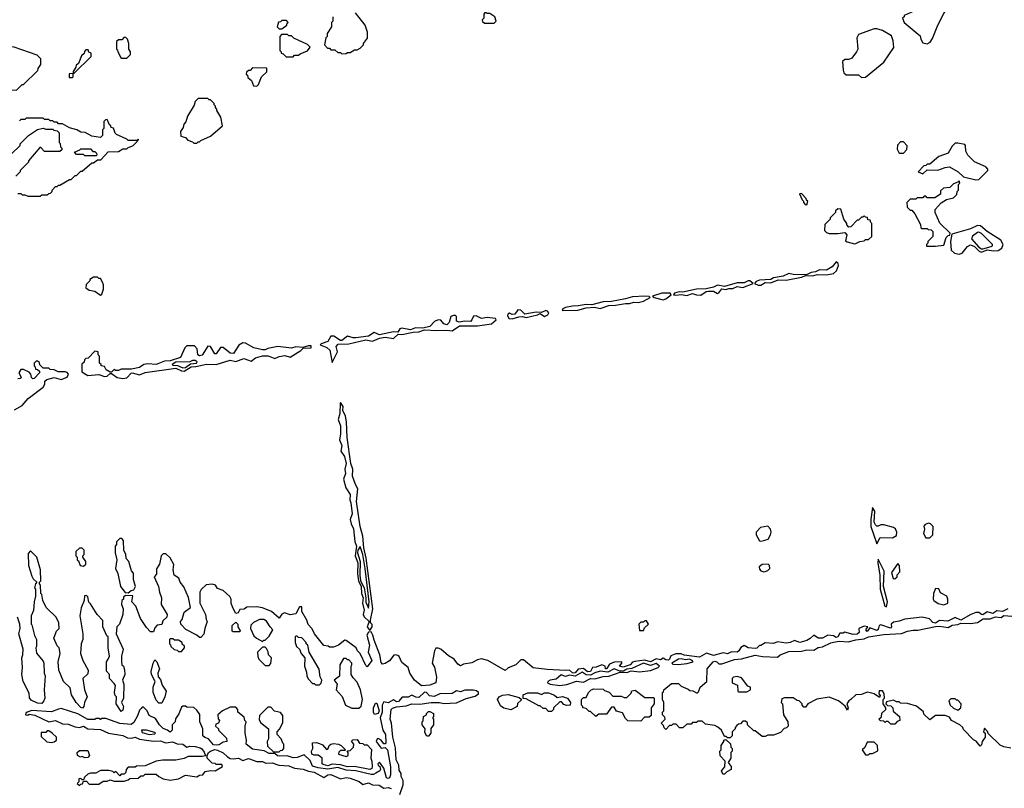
# Model space of a CAD drawing. Extents: x 2769579 to 2883812, y 684207 to 828660.
# Tile 116 of 256: x 2814158 to 2821208, y 717039 to 722545. Entities that reach past the tile are written whole.
import ezdxf

# ---------------------------------------------------------------- set-up
doc = ezdxf.new("R2010")
doc.units = 0

msp = doc.modelspace()

# ---------------------------------------------------------------- linework, layer by layer
at = {"layer": '0CON02XD'}
for points in [[(2820655, 722372.5), (2820676.4, 722383.6), (2820695, 722410), (2820732.5, 722505), (2820775, 722590), (2820800, 722625), (2820795, 722650), (2820765, 722650), (2820555, 722602.5), (2820490, 722575), (2820490, 722565), (2820480, 722555), (2820490, 722525), (2820605, 722430), (2820610, 722405), (2820625, 722380), (2820655, 722372.5)], [(2816035, 722480), (2816070, 722505), (2816070, 722515), (2816080, 722525), (2816068.3, 722538.3), (2816035, 722540), (2816025, 722530), (2816011.7, 722528.3), (2816000, 722495), (2816015, 722480), (2816035, 722480)], [(2816400, 722565), (2816400, 722535), (2816390, 722525), (2816390, 722495), (2816360, 722445), (2816360, 722425), (2816350, 722415), (2816340, 722365), (2816361.7, 722341.7), (2816375, 722340), (2816385, 722330), (2816415, 722330), (2816435, 722310), (2816455, 722310), (2816465, 722300)], [(2816465, 722300), (2816495, 722302.5), (2816505, 722310), (2816525, 722310), (2816555, 722330), (2816575, 722330), (2816595, 722340), (2816620, 722365), (2816620, 722375), (2816647, 722413), (2816647.5, 722455), (2816632.5, 722505), (2816562.5, 722595)], [(2817555, 722520), (2817570, 722535), (2817560, 722565), (2817525, 722590), (2817505, 722590), (2817491.7, 722598.3), (2817480, 722585), (2817480, 722555), (2817470, 722545), (2817471.7, 722531.7), (2817485, 722520), (2817555, 722520)], [(2820185, 722130), (2820215, 722132.5), (2820345, 722240), (2820417.5, 722345), (2820413, 722393), (2820399.3, 722429.3), (2820335, 722467.5), (2820295, 722480), (2820275, 722480), (2820165, 722440), (2820152.5, 722415), (2820160, 722335), (2820150, 722315), (2820115, 722270), (2820095, 722260), (2820065, 722260), (2820050, 722245), (2820053, 722183), (2820060, 722165), (2820075, 722150), (2820165, 722150), (2820185, 722130)], [(2814925, 722270), (2814950, 722295), (2814950, 722315), (2814940, 722335), (2814940, 722375), (2814930, 722405), (2814918.3, 722418.3), (2814905, 722420), (2814888.3, 722401.7), (2814865, 722400), (2814851.7, 722388.3), (2814850, 722335), (2814858.3, 722328.3), (2814860, 722315), (2814885, 722270), (2814925, 722270)], [(2816115, 722280), (2816125, 722290), (2816155, 722290), (2816165, 722300), (2816218.3, 722321.7), (2816238.3, 722348.3), (2816218.3, 722368.3), (2816121.7, 722411.7), (2816105, 722430), (2816085, 722430), (2816075, 722440), (2816031.7, 722438.3), (2816020, 722425), (2816020, 722325), (2816030, 722315), (2816030, 722305), (2816045, 722300), (2816065, 722280), (2816115, 722280)], [(2814135, 722040), (2814175, 722080), (2814185, 722080), (2814288.3, 722181.7), (2814290, 722195), (2814310, 722225), (2814310, 722265), (2814281.7, 722291.7), (2814117, 722347), (2814085, 722350), (2814045, 722300), (2813995, 722200), (2813980, 722185), (2813960, 722145), (2813960, 722115), (2813970, 722105), (2813970, 722085), (2813993, 722063), (2814037, 722057), (2814045, 722050), (2814075, 722050), (2814085, 722042.5), (2814135, 722040)], [(2814535, 722130), (2814540, 722135), (2814540, 722160), (2814548.3, 722161.7), (2814668.3, 722281.7), (2814670, 722305), (2814651.7, 722311.7), (2814648.3, 722328.3), (2814631.7, 722328.3), (2814621.7, 722318.3), (2814618.3, 722301.7), (2814600, 722285), (2814578.3, 722231.7), (2814561.7, 722218.3), (2814560, 722205), (2814540, 722175), (2814540, 722160), (2814511.7, 722158.3), (2814511.7, 722131.7), (2814535, 722130)], [(2815855, 722070), (2815868.3, 722081.7), (2815890, 722135), (2815928.3, 722171.7), (2815928.3, 722198.3), (2815825, 722200), (2815808.3, 722181.7), (2815795, 722180), (2815781.7, 722168.3), (2815780, 722155), (2815788.3, 722148.3), (2815791.7, 722131.7), (2815818.3, 722108.3), (2815831.7, 722071.7), (2815855, 722070)], [(2815425, 721660), (2815435, 721670), (2815445, 721670), (2815455, 721680), (2815525, 721710), (2815610, 721785), (2815597, 721847), (2815570, 721895), (2815570, 721905), (2815560, 721915), (2815560, 721925), (2815550, 721935), (2815550, 721945), (2815525, 721970), (2815515, 721970), (2815505, 721980), (2815435, 721980), (2815415, 721960), (2815407, 721933), (2815360, 721855), (2815347, 721813), (2815333, 721797), (2815327, 721773), (2815310, 721745), (2815311.7, 721711.7), (2815345, 721700), (2815361.7, 721681.7), (2815395, 721670), (2815405, 721660), (2815425, 721660)], [(2814305, 721280), (2814315, 721290), (2814355, 721290), (2814365, 721300), (2814378.3, 721301.7), (2814390, 721315), (2814390, 721325), (2814415, 721350), (2814425, 721350), (2814435, 721360), (2814445, 721360), (2814515, 721400), (2814525, 721400), (2814555, 721430), (2814565, 721430), (2814595, 721460), (2814605, 721460), (2814675, 721520), (2814685, 721520), (2814715, 721540), (2814738.3, 721541.7), (2814791.7, 721598.3), (2814865, 721600), (2814895, 721620), (2814925, 721620), (2814935, 721630), (2814968.3, 721641.7), (2814998.3, 721671.7), (2815000, 721680), (2815008.3, 721681.7), (2815005, 721690), (2815000, 721680), (2814935, 721680), (2814925, 721690), (2814851.7, 721721.7), (2814841.7, 721731.7), (2814828.3, 721768.3), (2814811.7, 721771.7), (2814810, 721785), (2814801.7, 721791.7), (2814785, 721830), (2814771.7, 721828.3), (2814760, 721815), (2814760, 721765), (2814750, 721755), (2814750, 721715), (2814735, 721700), (2814675, 721710), (2814627, 721737), (2814595, 721740), (2814567, 721757), (2814515, 721770), (2814465, 721800), (2814435, 721800), (2814425, 721810), (2814405, 721810), (2814395, 721820), (2814375, 721820), (2814365, 721830), (2814335, 721830), (2814325, 721840), (2814205, 721840), (2814195, 721830), (2814165, 721830), (2814155, 721820)], [(2814100, 721585), (2814160, 721645), (2814160, 721655), (2814220, 721715), (2814285, 721757.5), (2814325, 721767.5), (2814345, 721760), (2814395, 721760), (2814403, 721753), (2814425, 721750), (2814440, 721735), (2814440, 721665), (2814448.3, 721658.3), (2814450, 721635), (2814460, 721625), (2814458.3, 721611.7), (2814445, 721600), (2814335, 721600), (2814308.3, 721628.3), (2814301.7, 721628.3), (2814220, 721535), (2814220, 721525), (2814160, 721465), (2814160, 721455), (2814130, 721425)], [(2814705, 721570), (2814625, 721570), (2814615, 721580), (2814565, 721580), (2814550, 721595), (2814588.3, 721611.7), (2814595, 721620), (2814665, 721620), (2814681.7, 721601.7), (2814695, 721600), (2814708.3, 721588.3), (2814710, 721575), (2814705, 721570)], [(2820485, 721590), (2820510, 721615), (2820511.7, 721641.7), (2820485, 721670), (2820465, 721670), (2820443, 721647), (2820441.7, 721618.3), (2820455, 721590), (2820485, 721590)], [(2821005, 721397.5), (2821025, 721400), (2821090, 721465), (2821090, 721475), (2821075, 721490), (2820995, 721527.5), (2820947.5, 721575), (2820933, 721603), (2820930, 721645), (2820925, 721650), (2820875, 721660), (2820855, 721660), (2820835, 721640), (2820805, 721590), (2820740, 721565), (2820675, 721510), (2820655, 721510), (2820645, 721500), (2820631.7, 721498.3), (2820590, 721455), (2820625, 721440), (2820655, 721470), (2820731.7, 721468.3), (2820783.6, 721486.4), (2820815, 721490), (2820877.5, 721455), (2820915, 721420), (2821005, 721397.5)], [(2820651.7, 720921.7), (2820715, 720922.5), (2820775, 720930), (2820792.5, 720985), (2820805, 721000), (2820818.3, 721001.7), (2820820, 721015), (2820746.4, 721086.4), (2820713.3, 721165), (2820713.6, 721186.4), (2820757, 721233), (2820793, 721257), (2820845, 721270), (2820868.3, 721291.7), (2820870, 721315), (2820880, 721325), (2820880, 721365), (2820890, 721375), (2820885, 721390), (2820875, 721380), (2820845, 721370), (2820817, 721343), (2820771.7, 721338.3), (2820751.7, 721318.3), (2820750, 721295), (2820711.7, 721268.3), (2820655, 721270), (2820645, 721280), (2820635, 721280), (2820625, 721270), (2820585, 721270), (2820575, 721260), (2820535, 721260), (2820510, 721235), (2820511.7, 721201.7), (2820535, 721180), (2820545, 721180), (2820567.5, 721155), (2820607, 721077), (2820610, 721055), (2820615, 721050), (2820655, 721050), (2820663, 721043), (2820685, 721040), (2820697, 721027), (2820697, 720993), (2820660, 720955), (2820660, 720945), (2820650, 720935), (2820651.7, 720921.7)], [(2814145, 721300), (2814165, 721300), (2814175, 721290), (2814195, 721290), (2814215, 721280), (2814305, 721280)], [(2819795, 721220), (2819800, 721245), (2819791.7, 721251.7), (2819790, 721265), (2819755, 721300), (2819741.7, 721298.3), (2819760, 721255), (2819770, 721245), (2819770, 721235), (2819781.7, 721221.7), (2819795, 721220)], [(2820135, 720940), (2820145, 720942.5), (2820173, 720957), (2820205, 720960), (2820215, 720970), (2820235, 720970), (2820258.3, 720991.7), (2820260, 721085), (2820251.7, 721091.7), (2820248.3, 721108.3), (2820231.7, 721111.7), (2820228.3, 721128.3), (2820215, 721130), (2820205, 721140), (2820195, 721130), (2820185, 721130), (2820165, 721110), (2820155, 721110), (2820108.3, 721061.7), (2820095, 721060), (2820080, 721075), (2820080, 721085), (2820060, 721115), (2820038.3, 721188.3), (2820015, 721190), (2820000, 721175), (2820000, 721165), (2819960, 721125), (2819960, 721115), (2819923, 721077), (2819920, 721035), (2819935, 721020), (2819955, 721012.5), (2820015, 721012.5), (2820065, 721020), (2820080, 721005), (2820071.7, 720961.7), (2820083, 720953), (2820135, 720940)], [(2820885, 720864.4), (2820907.4, 720872.6), (2820945, 720920), (2820965, 720933.3), (2820995, 720921.4), (2821027.9, 720887.9), (2821045, 720880), (2821085, 720896.5), (2821131.7, 720888.3), (2821165, 720890.8), (2821191.2, 720908.8), (2821200, 720935), (2821182.5, 720965), (2821085, 721026.7), (2821037.3, 721067.3), (2821015, 721071.2), (2820965, 721047.5), (2820831.7, 721008.3), (2820823.8, 720955), (2820828, 720895), (2820851.5, 720871.5), (2820885, 720864.4)], [(2821045, 720903.5), (2821055, 720904.5), (2821115, 720920), (2821122.5, 720925), (2821122.5, 720935), (2821045, 721013.8), (2821025, 721023.8), (2821015, 721021.2), (2820980, 720995), (2820973.8, 720975), (2821024.7, 720914.7), (2821045, 720903.5)], [(2819465, 720643.6), (2819495, 720661.4), (2819535, 720660), (2819589.3, 720680.7), (2819645, 720678.1), (2819755, 720701.4), (2819786.4, 720713.6), (2819835, 720710.8), (2819869.2, 720720.8), (2819935, 720717.5), (2819985, 720726.2), (2820006.2, 720745), (2820020, 720785), (2820019.3, 720799.3), (2820005, 720810), (2819976, 720774), (2819935, 720752), (2819885, 720754), (2819855, 720738), (2819825, 720733.8), (2819791.7, 720718.3), (2819695, 720720), (2819664, 720726), (2819625, 720708), (2819555, 720696.2), (2819535, 720683.8), (2819455, 720680), (2819431.4, 720668.6), (2819420, 720655), (2819444.6, 720644.6), (2819465, 720643.6)], [(2814735, 720572.5), (2814745, 720580), (2814757.5, 720615), (2814757.5, 720645), (2814750, 720665), (2814735, 720690), (2814725, 720690), (2814715, 720700), (2814685, 720700), (2814660, 720685), (2814660, 720675), (2814633, 720647), (2814630, 720625), (2814655, 720607.5), (2814695, 720600), (2814735, 720572.5)], [(2818935, 720569.4), (2818975, 720584.3), (2819005, 720573.5), (2819035, 720572.9), (2819072.9, 720597.1), (2819089.5, 720600.5), (2819125, 720600.6), (2819155, 720582.9), (2819165, 720588), (2819185, 720616.7), (2819215, 720612.9), (2819235, 720620), (2819265, 720620), (2819295, 720632.9), (2819335, 720627.5), (2819410, 720655), (2819385, 720673.3), (2819375, 720673.8), (2819345, 720660.8), (2819295, 720661.2), (2819205, 720633.8), (2819155, 720644.2), (2819125, 720630), (2819072.5, 720617.5), (2819005, 720614.3), (2818905, 720593.3), (2818880, 720595), (2818847.5, 720585), (2818840, 720575), (2818855, 720572), (2818895, 720576.7), (2818935, 720569.4)], [(2818042.5, 720462.5), (2818155, 720463.3), (2818215, 720480.6), (2818273.6, 720486.4), (2818315, 720475.6), (2818375, 720497.1), (2818425, 720499.2), (2818495, 720513.1), (2818525, 720511.5), (2818555, 720520.8), (2818585, 720519.2), (2818625, 720528.1), (2818672.5, 720555), (2818665, 720562.5), (2818634.2, 720564.2), (2818545, 720560.8), (2818495, 720545.8), (2818395, 720527.5), (2818335, 720524), (2818255, 720503.3), (2818215, 720505.7), (2818155.8, 720494.2), (2818115, 720494), (2818065, 720483.3), (2818047.5, 720475), (2818042.5, 720462.5)], [(2818765, 720537.8), (2818785, 720544.4), (2818822.5, 720575), (2818815, 720586.2), (2818755, 720585.7), (2818690, 720565), (2818700, 720555), (2818765, 720537.8)], [(2816395, 720090), (2816432.9, 720165), (2816424.2, 720205), (2816438.6, 720221.4), (2816515, 720223.1), (2816635, 720251.4), (2816685, 720243.1), (2816735, 720264.3), (2816775, 720270.8), (2816835, 720261.4), (2816867.5, 720292.5), (2816895, 720290), (2816973.9, 720306.1), (2817015, 720308), (2817055, 720323.8), (2817145, 720317.5), (2817215, 720321.4), (2817255, 720315.8), (2817306.8, 720353.2), (2817435, 720353.3), (2817535, 720366.9), (2817570, 720395), (2817563.8, 720403.8), (2817505, 720411.4), (2817465, 720404), (2817425, 720423.3), (2817407.5, 720422.5), (2817396.2, 720395), (2817385, 720383.8), (2817345, 720385.8), (2817305, 720378.8), (2817286.4, 720386.4), (2817285, 720420), (2817277, 720427), (2817263, 720427), (2817245, 720420), (2817233.8, 720375), (2817215, 720360), (2817195, 720366.2), (2817172.9, 720392.9), (2817154.4, 720395.6), (2817128, 720382), (2817095, 720346.2), (2817043.6, 720336.4), (2816992.3, 720337.7), (2816955, 720323.8), (2816894, 720336), (2816880, 720330), (2816865, 720307.5), (2816835, 720310), (2816735, 720288.8), (2816695, 720303.8), (2816655, 720277.5), (2816565, 720265.8), (2816545, 720266), (2816505, 720278.8), (2816465, 720246.2), (2816455, 720246.7), (2816408, 720278), (2816385, 720277.5), (2816365, 720238.8), (2816316.4, 720223.6), (2816310, 720215), (2816356.4, 720196.4), (2816378, 720178), (2816395, 720090)], [(2817685, 720401.9), (2817732.7, 720417.3), (2817758.8, 720418.8), (2817785, 720412), (2817865, 720430), (2817885, 720440), (2817915, 720418), (2817938.7, 720431.3), (2817945.6, 720445.6), (2817938.1, 720458.1), (2817925, 720462), (2817895, 720446.7), (2817855, 720451.2), (2817775, 720436.7), (2817745, 720463.3), (2817725, 720466.7), (2817703.6, 720436.4), (2817685, 720433.8), (2817665, 720443.3), (2817653.3, 720435), (2817650, 720425), (2817660, 720405), (2817685, 720401.9)], [(2814895, 719974.4), (2814925, 719980.8), (2814955, 720014.2), (2814963.9, 720016.1), (2815015, 720000.9), (2815055, 720018.8), (2815275, 720050), (2815315, 720030.6), (2815335, 720027.8), (2815385, 720058.9), (2815419.8, 720060.2), (2815495, 720077.1), (2815565, 720075.6), (2815664.6, 720105.4), (2815705, 720097.8), (2815763, 720117), (2815815, 720100), (2815845, 720122.5), (2815895, 720137.8), (2815937.4, 720137.4), (2815985, 720117.1), (2816016.6, 720133.4), (2816055, 720139.4), (2816095, 720128), (2816171.2, 720175), (2816187, 720193), (2816245, 720194), (2816245, 720210), (2816225, 720210), (2816185, 720197.5), (2816135, 720201.2), (2816105, 720192.9), (2816005, 720203.3), (2815935, 720190), (2815915, 720180.8), (2815895, 720180), (2815834.3, 720194.3), (2815775, 720227.5), (2815755, 720230), (2815727, 720213), (2815687.5, 720155), (2815665, 720156.7), (2815615, 720197.5), (2815595, 720197.5), (2815565, 720152.5), (2815555, 720152.5), (2815523, 720203), (2815505, 720207.5), (2815465, 720142.5), (2815445, 720137.5), (2815432.5, 720145), (2815428.3, 720188.3), (2815408.3, 720208.3), (2815355, 720210), (2815340, 720195), (2815310, 720125), (2815235, 720102), (2815195, 720100), (2815135, 720076.2), (2815075, 720080.8), (2815046.1, 720076.1), (2815015, 720054.2), (2814958.3, 720041.7), (2814885, 720042.5), (2814865, 720033.3), (2814843.3, 720033.3), (2814835, 720040), (2814815, 720020), (2814805, 720020), (2814777, 720037), (2814765, 720060), (2814740, 720065), (2814740, 720075), (2814730, 720085), (2814730, 720135), (2814720, 720145), (2814720, 720165), (2814695, 720170), (2814648.3, 720121.7), (2814631.7, 720118.3), (2814621.7, 720108.3), (2814618.3, 720091.7), (2814601.7, 720078.3), (2814601.7, 720021.7), (2814645, 719997.5), (2814725, 720004), (2814765, 719988.8), (2814785, 719991.2), (2814805, 720010), (2814815, 720010), (2814855, 719982.5), (2814895, 719974.4)], [(2814120.5, 719749.5), (2814175, 719782), (2814219.1, 719830.9), (2814325, 719912.5), (2814336.7, 719935), (2814337.5, 719955), (2814351.2, 719968.8), (2814405, 719981.2), (2814455, 719966.7), (2814496.7, 719985), (2814506.7, 720005), (2814498.3, 720018.3), (2814483.6, 720023.6), (2814433.6, 720023.6), (2814405, 720037.5), (2814375, 720040), (2814365, 720050), (2814325, 720050), (2814301.7, 720071.7), (2814298.3, 720088.3), (2814285, 720100), (2814275, 720100), (2814260, 720085), (2814260, 720065), (2814268.3, 720058.3), (2814271.7, 720041.7), (2814285, 720040), (2814298.3, 720028.3), (2814300, 720015), (2814260, 719975), (2814252.5, 719972.5), (2814241.7, 719981.7), (2814237, 720007), (2814225, 720020), (2814185, 720040), (2814165, 720040), (2814152.5, 720015), (2814167.5, 719985), (2814160, 719975), (2814145, 719972.5)], [(2815325, 720051.9), (2815345, 720053.3), (2815379.5, 720080.5), (2815422.5, 720085), (2815427.5, 720095), (2815415, 720103.3), (2815395, 720103.3), (2815375, 720093.3), (2815275, 720091.4), (2815250, 720075), (2815255, 720070), (2815288.1, 720068.1), (2815325, 720051.9)], [(2816665, 718170), (2816682.5, 718195), (2816681.7, 718211.7), (2816670, 718225), (2816670, 718245), (2816686.4, 718325), (2816638.3, 718688.3), (2816620.9, 718760.9), (2816615.5, 718845), (2816594.5, 718914.5), (2816569.5, 719095), (2816580, 719185), (2816561.2, 719215), (2816539.5, 719275), (2816541.9, 719325), (2816527.5, 719365), (2816502.1, 719552.1), (2816498, 719665), (2816490.8, 719705), (2816472.5, 719745), (2816474, 719775), (2816455, 719802.5), (2816451.2, 719798.8), (2816448.9, 719725), (2816439.1, 719680.9), (2816454.5, 719635), (2816455.6, 719575), (2816447.1, 719535), (2816464.3, 719495), (2816457.3, 719455), (2816483.3, 719415), (2816494.4, 719365), (2816486.7, 719325), (2816489.5, 719295), (2816476.9, 719255), (2816491.8, 719191.8), (2816523.2, 719143.2), (2816520.9, 719105), (2816528.5, 719085), (2816537.5, 719005), (2816524, 718965), (2816530, 718935), (2816547.6, 718897.6), (2816557.6, 718807.6), (2816570, 718775), (2816560.9, 718705), (2816578.2, 718655), (2816576.8, 718575), (2816583.8, 718525), (2816601.5, 718485), (2816605.5, 718435), (2816616.4, 718405), (2816611.9, 718365), (2816623.6, 718315), (2816617.9, 718285), (2816625, 718268.6), (2816660, 718235), (2816646.7, 718195), (2816665, 718170)], [(2820295, 718790), (2820320, 718835), (2820407, 718833), (2820435, 718850), (2820437.5, 718875), (2820428.3, 718898.3), (2820415, 718908.8), (2820345, 718927.5), (2820325, 718927.5), (2820305, 718916.7), (2820295, 718916.7), (2820285, 718926.7), (2820276.1, 718946.1), (2820280, 719025), (2820265, 719050), (2820252.7, 718967.3), (2820252.9, 718915), (2820295, 718790)], [(2819465, 718808.8), (2819485, 718814), (2819516.4, 718823.6), (2819533.9, 718856.1), (2819538, 718875), (2819533.8, 718895), (2819515, 718916.2), (2819462.1, 718907.9), (2819430, 718875), (2819430, 718855), (2819455, 718813.3), (2819465, 718808.8)], [(2820675, 718832.5), (2820696.7, 718855), (2820697.5, 718915), (2820680, 718935), (2820665, 718937.5), (2820641.7, 718928.3), (2820632.5, 718917.5), (2820637.5, 718895), (2820630, 718865), (2820645, 718833.3), (2820675, 718832.5)], [(2814935, 718440), (2814955, 718457.5), (2814975, 718460), (2814987.5, 718485), (2814972.5, 718535), (2814971.7, 718581.7), (2814958.3, 718598.3), (2814940, 718665), (2814920, 718685), (2814917, 718717), (2814903, 718743), (2814900, 718815), (2814888.3, 718828.3), (2814875, 718830), (2814850, 718805), (2814850, 718785), (2814840, 718775), (2814840, 718725), (2814852.5, 718675), (2814842.5, 718615), (2814859.3, 718579.3), (2814880, 718485), (2814911.7, 718441.7), (2814935, 718440)], [(2819795, 718099.2), (2819745, 718082.9), (2819705, 718098.8), (2819675.6, 718084.4), (2819645, 718080), (2819585, 718088.8), (2819554.1, 718075.9), (2819495, 718081.2), (2819465, 718063.3), (2819455, 718063.3), (2819436.5, 718043.5), (2819425, 718040.8), (2819375, 718045.8), (2819345, 718062), (2819321.7, 718048.3), (2819306.5, 718023.5), (2819295, 718015.8), (2819255, 718017.1), (2819225, 718003.8), (2819195, 718010), (2819125, 717990), (2819075, 718007.5), (2819025, 717978.2), (2818915, 717992), (2818893.6, 718003.6), (2818856.4, 718003.6), (2818820.7, 717989.3), (2818811.2, 717965), (2818802.3, 717957.7), (2818785, 717958.8), (2818765, 717972.5), (2818745, 717960), (2818715, 717968), (2818675, 717946.2), (2818635, 717958), (2818562.3, 717947.7), (2818546.2, 717943.8), (2818530, 717925), (2818478.3, 717908.3), (2818453.3, 717915), (2818470, 717935), (2818470, 717945), (2818413.6, 717943.6), (2818380.5, 717929.5), (2818360, 717895), (2818352.5, 717895), (2818350, 717915), (2818325, 717923.3), (2818285, 717907.5), (2818260, 717905), (2818244.1, 717875.9), (2818222.8, 717872.8), (2818195, 717898.8), (2818157.5, 717892.5), (2818135, 717866.2), (2818125, 717864.4), (2818115, 717866.2), (2818095, 717886.7), (2818065, 717882.5), (2817935, 717890), (2817835, 717903.3), (2817765, 717960), (2817745, 717960), (2817710, 717925), (2817655, 717902.5), (2817635, 717882.5), (2817510, 717955), (2817465, 717966.7), (2817435, 717960), (2817395, 717937.5), (2817335, 717927.5), (2817315, 717917.5), (2817295, 717927.5), (2817267.5, 717965), (2817227.5, 717987.5), (2817172.5, 718035), (2817155, 718043.3), (2817137, 718043), (2817126.7, 718025), (2817110, 717935), (2817127, 717907), (2817143.3, 717835), (2817137.5, 717795), (2817095, 717777.5), (2817035, 717773.8), (2816983.6, 717813.6), (2816950, 717865), (2816940, 717905), (2816895, 717940), (2816873.6, 717983.6), (2816865, 717990), (2816845, 717996.7), (2816836.4, 717993.6), (2816805, 717952.5), (2816775, 717932.5), (2816755, 717927.5), (2816745, 717940), (2816736.2, 717995), (2816695, 718100), (2816687.3, 718137.3), (2816675, 718160), (2816655, 718157.5), (2816644.3, 718135.7), (2816662, 718065), (2816653.3, 718015), (2816678.8, 717955), (2816645, 717910), (2816635, 717920), (2816596.2, 718005), (2816576.7, 718025), (2816567.5, 718045), (2816495, 718097.5), (2816485, 718100), (2816440, 718065), (2816405, 718050), (2816375, 718050), (2816367, 718057), (2816335, 718062.5), (2816267.5, 718145), (2816250.7, 718180.7), (2816223.9, 718213.9), (2816213.6, 718243.6), (2816177.5, 718305), (2816178.3, 718338.3), (2816161.7, 718338.3), (2816135, 718290), (2816095, 718282.5), (2816053.6, 718296.4), (2816035, 718287.5), (2816015, 718257.5), (2815960, 718305), (2815895, 718332.5), (2815855, 718340), (2815783, 718337), (2815765, 718322.5), (2815735, 718320), (2815723, 718297), (2815705, 718292.5), (2815683, 718333), (2815672.5, 718365), (2815672.5, 718395), (2815663, 718413), (2815615, 718457.5), (2815575, 718470), (2815560, 718495), (2815535, 718502.5), (2815493, 718497), (2815457, 718463), (2815447.5, 718445), (2815447.5, 718365), (2815487.5, 718285), (2815491.7, 718248.3), (2815500, 718235), (2815482.5, 718185), (2815477, 718143), (2815455, 718120), (2815445, 718120), (2815425, 718137.5), (2815346.7, 718176.7), (2815312.5, 718215), (2815310, 718235), (2815321.7, 718248.3), (2815335, 718300), (2815380, 718335), (2815366.4, 718406.4), (2815333.6, 718483.6), (2815307.5, 718515), (2815297.5, 718545), (2815263.3, 718565), (2815257.5, 718605), (2815261.7, 718641.7), (2815235, 718690), (2815205, 718720), (2815185, 718720), (2815170, 718705), (2815157.5, 718645), (2815138.3, 718611.7), (2815137, 718573), (2815120, 718555), (2815152.5, 718485), (2815157.5, 718445), (2815172.5, 718405), (2815170, 718355), (2815212.5, 718285), (2815210, 718265), (2815181.7, 718238.3), (2815176.4, 718213.6), (2815143, 718207), (2815125, 718190), (2815115, 718160), (2815095, 718160), (2815065, 718192.5), (2815023.3, 718255), (2814990, 718345), (2814960, 718375), (2814968.3, 718418.3), (2814915, 718420), (2814901.7, 718408.3), (2814900, 718395), (2814890, 718385), (2814887.5, 718355), (2814897.5, 718325), (2814896.4, 718283.6), (2814872.5, 718215), (2814853, 718197), (2814847.5, 718145), (2814897.5, 718035), (2814887.5, 717985), (2814887.5, 717945), (2814890, 717925), (2814900, 717915), (2814907, 717887), (2814910, 717855), (2814892.5, 717815), (2814902.5, 717785), (2814900, 717685), (2814887.5, 717655), (2814900, 717625), (2814895, 717600), (2814885, 717590), (2814847.5, 717645), (2814850, 717695), (2814840, 717705), (2814837.5, 717725), (2814842.5, 717775), (2814835, 717790), (2814800, 717825), (2814800, 717855), (2814778.3, 717878.3), (2814780, 717945), (2814790, 717965), (2814800, 717985), (2814790, 718045), (2814790, 718125), (2814781.7, 718131.7), (2814753.3, 718195), (2814751.7, 718241.7), (2814712.5, 718285), (2814665, 718360), (2814651.7, 718371.7), (2814645, 718410), (2814635, 718420), (2814621.7, 718418.3), (2814620, 718385), (2814598.3, 718331.7), (2814587.5, 718275), (2814610, 718145), (2814610, 718105), (2814597.5, 718075), (2814592.5, 718005), (2814610, 717955), (2814647.5, 717885), (2814645, 717860), (2814610, 717825), (2814622.5, 717745), (2814640, 717695), (2814622.5, 717655), (2814617.5, 717625), (2814607, 717613), (2814595, 717617.5), (2814562.5, 717655), (2814528.3, 717708.3), (2814518.3, 717758.3), (2814470, 717805), (2814437.5, 717885), (2814432.5, 717945), (2814447.5, 718005), (2814440, 718045), (2814425, 718060), (2814402.5, 718115), (2814420, 718165), (2814440, 718185), (2814437.5, 718225), (2814417.5, 718265), (2814347.5, 718335), (2814322.5, 718385), (2814317, 718427), (2814310, 718435), (2814307.5, 718495), (2814300, 718505), (2814300, 718515), (2814310, 718525), (2814307.5, 718605), (2814280, 718695), (2814235, 718740), (2814218.3, 718721.7), (2814220, 718635), (2814245, 718560), (2814255, 718540), (2814280, 718515), (2814270, 718505), (2814262.5, 718475), (2814270, 718465), (2814270, 718415), (2814260, 718375), (2814256.4, 718313.6), (2814240, 718275), (2814240, 718215), (2814245, 718210), (2814263, 718133), (2814277.5, 718105), (2814277.5, 718055), (2814272.5, 718045), (2814278.3, 718008.3), (2814325, 717950), (2814330, 717935), (2814332.5, 717865), (2814340, 717845), (2814333.3, 717745), (2814336.7, 717685), (2814330, 717665), (2814315, 717647.5), (2814285, 717650), (2814240.7, 717670.7), (2814228.3, 717688.3), (2814225, 717720), (2814182.5, 717805), (2814172.5, 717855), (2814177.5, 717905), (2814172.5, 717975), (2814180, 717995), (2814182.5, 718035), (2814152.5, 718145), (2814160, 718185), (2814157.5, 718215), (2814142.5, 718265)], [(2814615, 718630), (2814630, 718645), (2814630, 718665), (2814610, 718695), (2814610, 718705), (2814620, 718715), (2814620, 718745), (2814605, 718760), (2814585, 718760), (2814560, 718735), (2814560, 718705), (2814570, 718695), (2814570, 718675), (2814578.3, 718668.3), (2814590, 718635), (2814615, 718630)], [(2816655, 718330), (2816660.8, 718375), (2816631.5, 718615), (2816615.5, 718715), (2816595, 718772.5), (2816580, 718745), (2816576.9, 718725), (2816594.5, 718665), (2816592, 718565), (2816597.9, 718525), (2816624.4, 718475), (2816636.2, 718405), (2816635, 718372.5), (2816655, 718330)], [(2820365, 718340), (2820372.5, 718375), (2820343.3, 718485), (2820348.8, 718595), (2820305, 718680), (2820302, 718655), (2820316.2, 718565), (2820320, 718465), (2820353.6, 718343.6), (2820365, 718340)], [(2819485, 718590), (2819495, 718592.5), (2819515, 718600), (2819530, 718615), (2819527.5, 718635), (2819515.9, 718645.9), (2819475, 718643.3), (2819453.8, 718625), (2819455, 718610), (2819465, 718597.5), (2819485, 718590)], [(2820425, 718540), (2820440, 718555), (2820441.7, 718568.3), (2820459.3, 718590.7), (2820456.4, 718636.4), (2820445, 718650), (2820400, 718585), (2820411.7, 718541.7), (2820425, 718540)], [(2820775, 718353.3), (2820802.5, 718365), (2820803.3, 718395), (2820796.7, 718415), (2820750.7, 718440.7), (2820738.3, 718468.3), (2820715, 718470), (2820700, 718435), (2820697.5, 718395), (2820702.5, 718385), (2820735, 718362.5), (2820775, 718353.3)], [(2821234.3, 718325.7), (2821195, 718306.7), (2821155, 718310), (2821125, 718292.5), (2821085, 718303.8), (2821055, 718282.5), (2821043.9, 718283.9), (2821025, 718298.8), (2821005, 718298.8), (2820967.5, 718285), (2820897, 718243), (2820855, 718263.3), (2820802.7, 718237.3), (2820745, 718241.2), (2820715, 718222.5), (2820696.4, 718226.4), (2820672.7, 718252.7), (2820620, 718265), (2820495, 718251.9), (2820455, 718235.7), (2820415, 718229.2), (2820398.8, 718215), (2820400, 718195), (2820393, 718187), (2820325, 718211.2), (2820312.5, 718205), (2820305, 718177.5), (2820295, 718168.8), (2820245, 718190), (2820225, 718163.8), (2820217.5, 718175), (2820230, 718195), (2820205, 718201.2), (2820167.5, 718185), (2820168.8, 718155), (2820155, 718144), (2820125, 718140.8), (2820065, 718157.5), (2820055, 718150), (2820030, 718150), (2820016, 718124), (2820005, 718120), (2819985, 718131.2), (2819945, 718136.7), (2819905, 718113.8), (2819875, 718113.8), (2819845, 718136.7), (2819818.3, 718111.7), (2819795, 718099.2)], [(2815895, 718090), (2815905, 718100), (2815915, 718100), (2815945, 718130), (2815970, 718175), (2815950, 718195), (2815925, 718237.5), (2815905, 718247.5), (2815875, 718247.5), (2815831.7, 718228.3), (2815811.7, 718208.3), (2815810, 718185), (2815835, 718132.5), (2815852.5, 718115), (2815895, 718090)], [(2818625, 718170), (2818631.7, 718188.3), (2818660, 718215), (2818645, 718240), (2818635, 718240), (2818625, 718230), (2818605, 718230), (2818590, 718215), (2818595, 718170), (2818625, 718170)], [(2821255, 717327.5), (2821205, 717337.5), (2821179.3, 717349.3), (2821091.7, 717431.7), (2821090, 717445), (2821065, 717470), (2821060, 717445), (2821070, 717435), (2821070, 717405), (2821050, 717375), (2821045, 717350), (2821035, 717342.5), (2821006.4, 717376.4), (2820987, 717387), (2820915, 717460), (2820910, 717475), (2820890, 717495), (2820830, 717525), (2820815, 717550), (2820785, 717560), (2820715, 717560), (2820675, 717530), (2820631.7, 717571.7), (2820628.3, 717588.3), (2820578.3, 717628.3), (2820515, 717647.5), (2820465, 717650), (2820455, 717660), (2820435, 717660), (2820415, 717670), (2820365, 717660), (2820360, 717645), (2820372.5, 717632.5), (2820395, 717630), (2820410, 717615), (2820412.5, 717592.5), (2820457.5, 717555), (2820460, 717525), (2820441.7, 717518.3), (2820425, 717500), (2820395, 717500), (2820377.5, 717517.5), (2820362.5, 717517.5), (2820355, 717510), (2820345, 717520), (2820321.7, 717521.7), (2820310, 717535), (2820328.3, 717551.7), (2820331.7, 717578.3), (2820360, 717605), (2820360, 717615), (2820340, 717645), (2820340, 717675), (2820350, 717685), (2820347.5, 717715), (2820335, 717737.5), (2820311.7, 717738.3), (2820310, 717715), (2820320, 717705), (2820315, 717690), (2820277, 717717), (2820258.3, 717721.7), (2820225, 717727.5), (2820185, 717712.5), (2820145, 717710), (2820110, 717675), (2820093.6, 717666.4), (2820080, 717645), (2820090, 717615), (2820085, 717600), (2820068.3, 717628.3), (2820020, 717665), (2819955, 717692.5), (2819865, 717677.5), (2819800, 717645), (2819785, 717620), (2819771.7, 717621.7), (2819760, 717635), (2819760, 717645), (2819740, 717665), (2819725, 717667.5), (2819695, 717687.5), (2819635, 717687.5), (2819615, 717680), (2819610, 717655), (2819620, 717645), (2819627.5, 717565), (2819657.5, 717515), (2819660, 717485), (2819648.3, 717471.7), (2819631.7, 717468.3), (2819605, 717440), (2819555, 717420), (2819515, 717420), (2819495, 717410), (2819475, 717410), (2819425, 717450), (2819415, 717450), (2819370, 717495), (2819368.3, 717508.3), (2819355, 717520), (2819335, 717520), (2819318.3, 717501.7), (2819305, 717500), (2819291.7, 717488.3), (2819280, 717475), (2819280, 717465), (2819260, 717445), (2819260, 717415), (2819245, 717400), (2819225, 717400), (2819215, 717410), (2819205, 717410), (2819182.5, 717455), (2819157, 717477), (2819135, 717490), (2819068.3, 717498.3), (2819045, 717520), (2819015, 717520), (2819005, 717510), (2818975, 717510), (2818965, 717500), (2818935, 717500), (2818905, 717472.5), (2818883, 717473), (2818858.3, 717498.3), (2818835, 717500), (2818825, 717490), (2818811.7, 717488.3), (2818785, 717460), (2818771.7, 717471.7), (2818768.3, 717488.3), (2818750, 717505), (2818780, 717535), (2818778.3, 717548.3), (2818760, 717565), (2818760, 717585), (2818770, 717595), (2818770, 717655), (2818760, 717675), (2818760, 717725), (2818768.3, 717731.7), (2818770, 717745), (2818825, 717790), (2818875, 717790), (2818895, 717770), (2818945, 717750), (2818955, 717740), (2818977.5, 717737.5), (2819008.3, 717721.7), (2819018.3, 717731.7), (2819030, 717765), (2819077.5, 717805), (2819080, 717895), (2819122.5, 717945), (2819135, 717950), (2819150, 717945), (2819165, 717930), (2819185, 717930), (2819275, 717962.5), (2819325, 717966.7), (2819425, 717993.3), (2819477, 717983), (2819585, 717980), (2819603.3, 717996.7), (2819665, 718020), (2819755, 718022.5), (2819795, 718032.5), (2819845, 718030), (2819875, 718047.5), (2819905, 718052.5), (2819965, 718082.5), (2819985, 718086.7), (2820026.4, 718093.6), (2820090.7, 718089.3), (2820145, 718103.3), (2820205, 718110), (2820235, 718123.3), (2820345, 718142), (2820470.7, 718149.3), (2820515, 718166.2), (2820555, 718173.3), (2820588.3, 718171.7), (2820715, 718197.5), (2820745, 718200), (2820805, 718192.5), (2820835, 718207.5), (2820876.4, 718213.6), (2820897, 718223), (2820965, 718220), (2821015, 718227.5), (2821057, 718253), (2821106.1, 718253.9), (2821145, 718267.5), (2821185, 718263.3), (2821205, 718277.5), (2821263, 718273)], [(2815735, 718160), (2815685, 718160), (2815680, 718165), (2815680, 718205), (2815705, 718230), (2815720, 718215), (2815720, 718195), (2815737, 718167), (2815735, 718160)], [(2815315, 718020), (2815337.5, 718045), (2815337, 718057), (2815321.7, 718071.7), (2815320, 718085), (2815295, 718100), (2815265, 718100), (2815255, 718110), (2815235, 718110), (2815230, 718105), (2815230, 718075), (2815238.3, 718068.3), (2815240, 718055), (2815263, 718033), (2815285, 718030), (2815295, 718020), (2815315, 718020)], [(2816305, 717780), (2816317, 717793), (2816320, 717815), (2816308.3, 717838.3), (2816301.7, 717891.7), (2816230, 718015), (2816220, 718065), (2816210, 718075), (2816210, 718085), (2816178.3, 718118.3), (2816155, 718120), (2816145, 718130), (2816135, 718130), (2816130, 718125), (2816130, 718085), (2816140, 718055), (2816160, 718035), (2816172.5, 718005), (2816200, 717975), (2816197.5, 717915), (2816211.7, 717871.7), (2816212.5, 717845), (2816223.6, 717823.6), (2816255, 717790), (2816265, 717790), (2816275, 717780), (2816305, 717780)], [(2815945, 717920), (2815957, 717933), (2815960, 717975), (2815940, 717995), (2815937, 718017), (2815925, 718040), (2815915, 718050), (2815895, 718050), (2815860, 718015), (2815863, 717983), (2815870, 717965), (2815915, 717920), (2815945, 717920)], [(2815175, 717650), (2815155, 717650), (2815135, 717670), (2815112.5, 717725), (2815112.5, 717765), (2815127.5, 717805), (2815102.5, 717855), (2815100, 717875), (2815112.5, 717935), (2815125, 717960), (2815140, 717945), (2815157.5, 717895), (2815147.5, 717865), (2815148.3, 717838.3), (2815165, 717820), (2815178.3, 717778.3), (2815206.7, 717735), (2815196.4, 717693.6), (2815175, 717650)], [(2816585, 717612.5), (2816601.7, 717628.3), (2816612.5, 717675), (2816597.5, 717745), (2816575, 717800), (2816545, 717830), (2816530, 717855), (2816530, 717915), (2816537, 717923), (2816537, 717937), (2816515, 717960), (2816505, 717960), (2816495, 717970), (2816475, 717970), (2816450, 717925), (2816447, 717843), (2816410, 717815), (2816430, 717785), (2816422.5, 717745), (2816467, 717697), (2816490, 717635), (2816535, 717612.5), (2816585, 717612.5)], [(2818875, 717926.2), (2818935, 717933.8), (2818980, 717945), (2818972.5, 717955), (2818953.6, 717963.6), (2818925, 717960), (2818895, 717967.1), (2818875, 717963.8), (2818827.5, 717935), (2818835, 717927.5), (2818875, 717926.2)], [(2818025, 717776.7), (2818075, 717783.3), (2818143.9, 717806.1), (2818195, 717800), (2818245, 717826.2), (2818276.1, 717823.9), (2818335, 717841.2), (2818375, 717843.3), (2818458.3, 717871.7), (2818505, 717870), (2818535, 717880), (2818595, 717873.8), (2818675, 717882.5), (2818730, 717905), (2818740, 717915), (2818715, 717933.3), (2818675, 717920), (2818625, 717935.5), (2818542, 717898), (2818505, 717893.3), (2818481.7, 717878.3), (2818455, 717877.5), (2818415, 717895.8), (2818369.7, 717870.3), (2818315, 717877.5), (2818275, 717867.1), (2818245, 717850), (2818215, 717853.1), (2818185, 717870.6), (2818135, 717842.5), (2818095, 717850.6), (2818065, 717841.5), (2818035, 717852.9), (2817998.5, 717821.5), (2817955, 717814), (2817940, 717805), (2817937.5, 717795), (2817955, 717786.2), (2818025, 717776.7)], [(2819365, 717730), (2819390, 717745), (2819390, 717765), (2819371.7, 717771.7), (2819325, 717830), (2819295, 717840), (2819270, 717835), (2819260, 717825), (2819260, 717795), (2819298.3, 717778.3), (2819300, 717735), (2819305, 717730), (2819365, 717730)], [(2816879.2, 716995), (2816902.5, 717065), (2816902.5, 717095), (2816890, 717125), (2816890, 717145), (2816875, 717170), (2816872.5, 717205), (2816853.6, 717243.6), (2816848.3, 717328.3), (2816830, 717405), (2816820, 717505), (2816810.8, 717535), (2816816.7, 717603.3), (2816826.4, 717613.6), (2816855, 717623.3), (2816925, 717630), (2816965, 717643.8), (2817021.7, 717641.7), (2817105, 717653.8), (2817163.6, 717653.6), (2817195, 717646.7), (2817285, 717652.5), (2817355, 717683.8), (2817418.3, 717698.3), (2817442.5, 717715), (2817443.3, 717725), (2817427.6, 717737.6), (2817405, 717741.9), (2817345, 717741.8), (2817315, 717731.2), (2817285, 717738.2), (2817255, 717718.2), (2817165, 717715.5), (2817125, 717697.5), (2817092.5, 717702.5), (2817070, 717725), (2817055, 717728), (2817015, 717691.1), (2816995, 717691.4), (2816965, 717706.7), (2816938.3, 717691.7), (2816897.3, 717692.7), (2816869.2, 717660.8), (2816855, 717660), (2816835, 717673.3), (2816795, 717652), (2816765, 717660), (2816752, 717635), (2816752.2, 717585), (2816738.6, 717545), (2816757.1, 717455), (2816777.8, 717425), (2816778.8, 717365), (2816775, 717357.5), (2816765, 717357.5), (2816746.7, 717385), (2816725, 717396.7), (2816717, 717393), (2816710, 717375), (2816745, 717326.7), (2816775, 717332), (2816791.4, 717315), (2816813.3, 717193.3), (2816812.9, 717135), (2816805, 717114.2), (2816795, 717110), (2816784.6, 717114.6), (2816765, 717183.3), (2816735, 717226.2), (2816721.2, 717215), (2816723.8, 717205), (2816737.5, 717195), (2816741.2, 717175), (2816735.6, 717164.4), (2816707.5, 717147.5), (2816691.2, 717138.8), (2816675, 717138.6), (2816564.4, 717164.4), (2816495, 717169.4), (2816435, 717189.5), (2816365, 717176.7), (2816294.2, 717185.8), (2816255, 717199.2), (2816237.9, 717237.9), (2816195, 717280), (2816145, 717260), (2816115, 717257.5), (2816071.7, 717271.7), (2816015, 717270), (2816003, 717273), (2815985, 717290), (2815945, 717290), (2815907, 717307), (2815825, 717320), (2815780, 717355), (2815782.5, 717385), (2815772.5, 717435), (2815772.5, 717485), (2815780, 717515), (2815770, 717525), (2815765, 717550), (2815720, 717585), (2815720, 717605), (2815705, 717620), (2815665, 717620), (2815610, 717595), (2815577.5, 717565), (2815578.3, 717538.3), (2815587.5, 717525), (2815580, 717505), (2815561.7, 717498.3), (2815560, 717485), (2815580, 717465), (2815580, 717455), (2815638.3, 717398.3), (2815640, 717375), (2815615, 717370), (2815585, 717350), (2815565, 717347.5), (2815545, 717350), (2815510, 717395), (2815483, 717403), (2815470, 717415), (2815470, 717465), (2815447.5, 717515), (2815447, 717567), (2815425, 717600), (2815405, 717617.5), (2815355, 717620), (2815345, 717627.5), (2815325, 717627.5), (2815315, 717620), (2815297, 717573), (2815273, 717537), (2815270, 717515), (2815250, 717495), (2815250, 717455), (2815235, 717442.5), (2815217, 717457), (2815185, 717467.5), (2815157.5, 717495), (2815129.3, 717539.3), (2815085, 717560), (2815070, 717595), (2815045, 717620), (2815035, 717620), (2815028.3, 717611.7), (2815015, 717600), (2815001.7, 717558.3), (2814975, 717510), (2814955, 717497.5), (2814875, 717503.8), (2814775, 717540), (2814745, 717540), (2814735, 717532.5), (2814725, 717540), (2814705, 717540), (2814695, 717532.5), (2814645, 717533.3), (2814573.9, 717573.9), (2814455, 717610), (2814435, 717607.5), (2814385, 717586.2), (2814243.6, 717596.4), (2814210, 717585), (2814201.7, 717578.3), (2814200, 717565), (2814215, 717562.5), (2814225, 717570), (2814265, 717564), (2814365, 717516.7), (2814415, 717524.3), (2814465, 717502), (2814505, 717498.1), (2814555, 717480), (2814585, 717475.7), (2814615, 717484.3), (2814645, 717465.7), (2814735, 717460.6), (2814793.7, 717433.7), (2814895, 717418.9), (2814930.3, 717400.3), (2814955, 717398.6), (2814985, 717405.7), (2815015, 717391.4), (2815115, 717377.5), (2815165, 717379.2), (2815190.7, 717369.3), (2815205, 717365.8), (2815252, 717372), (2815285, 717358.8), (2815325, 717356.7), (2815355, 717333.8), (2815375, 717341.2), (2815415, 717340), (2815449.2, 717329.2), (2815462, 717322), (2815478.8, 717298.8), (2815488.3, 717271.7), (2815465, 717266.7), (2815365, 717267.5), (2815335, 717252.5), (2815275, 717240), (2815179.3, 717240.7), (2815135, 717233.3), (2815055, 717200), (2814995, 717197.5), (2814985, 717190), (2814935, 717190), (2814920, 717175), (2814918.3, 717151.7), (2814905, 717140), (2814885, 717140), (2814875, 717130), (2814845, 717160), (2814835, 717150), (2814825, 717160), (2814795, 717167.5), (2814735, 717167.5), (2814701.7, 717148.3), (2814665, 717147.5), (2814645, 717140), (2814621.7, 717118.3), (2814615, 717100), (2814605, 717100), (2814595, 717110), (2814581.7, 717108.3), (2814580, 717085), (2814570, 717075), (2814585, 717060), (2814595, 717070), (2814608.3, 717071.7), (2814615, 717090), (2814635, 717090), (2814655, 717070), (2814725, 717070), (2814755, 717090), (2814785, 717090), (2814805, 717100), (2814835, 717090), (2814905, 717090), (2814935, 717100), (2814945, 717110), (2815007, 717113), (2815025, 717130), (2815045, 717130), (2815055, 717140), (2815135, 717140), (2815153, 717123), (2815185, 717107.5), (2815235, 717097.5), (2815295, 717107.5), (2815345, 717132.5), (2815425, 717122.5), (2815445, 717132.5), (2815470, 717135), (2815485, 717160), (2815525, 717167.5), (2815556.4, 717163.6), (2815610, 717195), (2815605, 717210), (2815565, 717210), (2815557, 717217), (2815535, 717220), (2815500, 717255), (2815500, 717275), (2815510, 717295), (2815523.8, 717306.2), (2815555, 717317.5), (2815575, 717313.3), (2815615, 717294), (2815645.8, 717265.8), (2815663.8, 717253.8), (2815685, 717250), (2815725, 717254.2), (2815755, 717238.6), (2815795, 717253.1), (2815855, 717232.5), (2815895, 717231.9), (2815919.7, 717219.7), (2815965, 717220.8), (2816013.6, 717206.4), (2816085, 717200.6), (2816125, 717183.1), (2816186.3, 717176.3), (2816225, 717161.9), (2816265, 717155.7), (2816335, 717116.2), (2816365, 717135.6), (2816385, 717137.5), (2816455, 717107.5), (2816495, 717116.9), (2816525, 717112.9), (2816588, 717088), (2816615, 717065.6), (2816655, 717078.2), (2816685, 717064.3), (2816731.4, 717061.4), (2816765, 717040), (2816795, 717044.4), (2816817, 717037)], [(2818605, 717520), (2818513, 717523), (2818495, 717540), (2818475, 717580), (2818431.7, 717591.7), (2818415, 717620), (2818395, 717620), (2818358.3, 717571.7), (2818305, 717570), (2818283, 717553), (2818245, 717590), (2818235, 717590), (2818215, 717610), (2818190, 717615), (2818190, 717625), (2818180, 717635), (2818180, 717675), (2818195, 717690), (2818215, 717690), (2818230, 717725), (2818250, 717745), (2818268.3, 717751.7), (2818335, 717750), (2818345, 717740), (2818378.3, 717728.3), (2818405, 717700), (2818465, 717700), (2818485, 717690), (2818505, 717690), (2818535, 717720), (2818541.7, 717738.3), (2818565, 717742.5), (2818635, 717690), (2818695, 717690), (2818700, 717685), (2818700, 717645), (2818680, 717615), (2818678.3, 717561.7), (2818665, 717550), (2818631.7, 717548.3), (2818605, 717520)], [(2817675, 717602.5), (2817625, 717612.5), (2817600.7, 717630.7), (2817580, 717675), (2817590, 717695), (2817615, 717707.5), (2817655, 717712.5), (2817735, 717690), (2817748.3, 717678.3), (2817748.3, 717671.7), (2817723, 717647), (2817720, 717625), (2817675, 717602.5)], [(2817965, 717590), (2817945, 717590), (2817925, 717610), (2817905, 717610), (2817885, 717630), (2817875, 717630), (2817785, 717680), (2817761.7, 717681.7), (2817761.7, 717708.3), (2817795, 717722.5), (2817865, 717722.5), (2817895, 717712.5), (2817915, 717722.5), (2817945, 717722.5), (2817987, 717707), (2818005, 717690), (2818045, 717697.5), (2818080, 717685), (2818102.5, 717655), (2818100, 717635), (2818073, 717633), (2818055, 717640), (2818038.3, 717658.3), (2818025, 717660), (2817980, 717615), (2817980, 717605), (2817965, 717590)], [(2820875, 717600), (2820897.5, 717615), (2820900, 717645), (2820875, 717670), (2820865, 717670), (2820855, 717680), (2820825, 717680), (2820810, 717665), (2820820, 717635), (2820843, 717613), (2820875, 717600)], [(2816015, 717300), (2816025, 717310), (2816038.3, 717311.7), (2816050, 717325), (2816050, 717355), (2816041.7, 717361.7), (2816030, 717395), (2816000, 717425), (2816000, 717445), (2816017, 717463), (2816041.7, 717508.3), (2816041.7, 717561.7), (2816025, 717582.5), (2815983, 717593), (2815955, 717620), (2815935, 717620), (2815875, 717560), (2815873, 717533), (2815881.7, 717511.7), (2815940, 717465), (2815940, 717395), (2815930, 717375), (2815931.7, 717341.7), (2815975, 717300), (2816015, 717300)], [(2816697.5, 717567.5), (2816690, 717585), (2816690, 717615), (2816705, 717650), (2816715, 717650), (2816731.1, 717595), (2816725, 717574.2), (2816697.5, 717567.5)], [(2817085, 717412.5), (2817073.6, 717413.6), (2817058.3, 717438.3), (2817060, 717465), (2817040, 717495), (2817040, 717515), (2817047, 717523), (2817050, 717555), (2817070, 717565), (2817070, 717575), (2817085, 717590), (2817095, 717590), (2817120, 717575), (2817120, 717555), (2817112.5, 717545), (2817120, 717535), (2817120, 717495), (2817102.5, 717467.5), (2817102.5, 717435), (2817085, 717412.5)], [(2814385, 717367.5), (2814405, 717372.5), (2814420, 717385), (2814420, 717405), (2814390, 717435), (2814365, 717450), (2814355, 717450), (2814345, 717440), (2814311.7, 717438.3), (2814311.7, 717411.7), (2814351.7, 717371.7), (2814385, 717367.5)], [(2815085, 717423.8), (2815125, 717430), (2815130, 717435), (2815125, 717440), (2815065, 717456.7), (2815030, 717455), (2815035, 717440), (2815085, 717423.8)], [(2816665, 717173.8), (2816555.9, 717195.9), (2816505, 717192.9), (2816455, 717208.6), (2816395, 717212.5), (2816365, 717200.8), (2816330.5, 717210.5), (2816322.5, 717215), (2816322.5, 717255), (2816312.5, 717265), (2816295, 717277.5), (2816265, 717276.7), (2816250, 717285), (2816246.7, 717305), (2816256.7, 717325), (2816253.8, 717365), (2816282.3, 717367.7), (2816305, 717361.2), (2816325, 717350), (2816355, 717317.5), (2816366.1, 717323.9), (2816373.3, 717345), (2816385, 717356.2), (2816405, 717361.2), (2816440, 717355), (2816460, 717345), (2816490, 717315), (2816485, 717310), (2816455, 717310), (2816441.7, 717298.3), (2816440, 717285), (2816495, 717267.5), (2816510, 717275), (2816510, 717295), (2816501.7, 717308.3), (2816525, 717310), (2816547.5, 717335), (2816550, 717355), (2816533, 717377), (2816543, 717387), (2816575, 717390), (2816591.7, 717361.7), (2816615, 717360), (2816625, 717350), (2816645, 717350), (2816677, 717317), (2816671.2, 717255), (2816680, 717235), (2816681.2, 717195), (2816678.3, 717181.7), (2816665, 717173.8)], [(2819205, 717140), (2819191.7, 717141.7), (2819182.5, 717165), (2819207, 717193), (2819210, 717235), (2819173, 717273), (2819170, 717305), (2819180, 717315), (2819180, 717345), (2819200, 717375), (2819200, 717385), (2819215, 717390), (2819248.3, 717358.3), (2819250, 717335), (2819260, 717325), (2819260, 717305), (2819250, 717295), (2819250, 717255), (2819230, 717225), (2819252.5, 717195), (2819252.5, 717175), (2819221.7, 717158.3), (2819205, 717140)], [(2820235, 717280), (2820245, 717290), (2820265, 717290), (2820301.7, 717308.3), (2820300, 717345), (2820275, 717370), (2820225, 717370), (2820208.3, 717331.7), (2820190, 717315), (2820215, 717280), (2820235, 717280)], [(2814625, 717257.5), (2814605, 717267.5), (2814593, 717263), (2814572.5, 717275), (2814570, 717295), (2814585, 717310), (2814645, 717310), (2814657.5, 717275), (2814645, 717260), (2814625, 717257.5)]]:
    msp.add_lwpolyline(points, dxfattribs=at)

doc.saveas('drawing.dxf')
